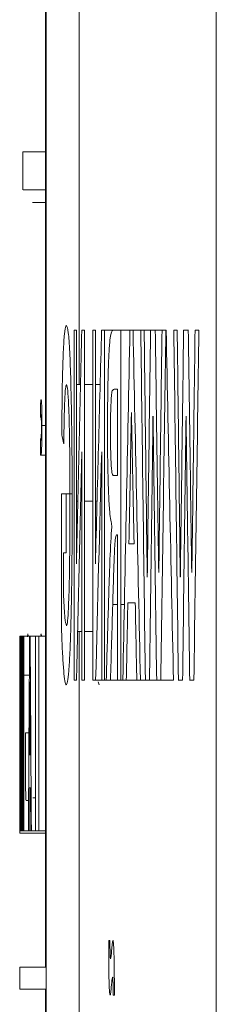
# Model space of a CAD drawing. Header units: inches. Extents: x 2934 to 6866, y 422 to 3136.
# Tile 53 of 84: x 6495.01 to 6496.8, y 1429.9 to 1438.83. Entities that reach past the tile are written whole.
import ezdxf

# ---------------------------------------------------------------- set-up
doc = ezdxf.new("R2010")
doc.units = ezdxf.units.IN
doc.header["$MEASUREMENT"] = 0
doc.layers.add('PWR_0400HP', color=7, linetype='Continuous')

# ---------------------------------------------------------------- blocks, each defined once
blk = doc.blocks.new('SS06 350-468 SIDE')
at = {"color": 7, "linetype": 'Continuous', "lineweight": 15}
for p, q in [((8343.1479, 7448.8257), (8343.1479, 7481.4021)), ((8344.6918, 7447.9021), (8344.6918, 7480.9021)), ((8344.6977, 7470.4521), (8344.6977, 7458.8021)), ((8344.3917, 7468.6495), (8344.3917, 7464.0823)), ((8344.9038, 7466.1919), (8344.6977, 7466.1919)), ((8344.9024, 7465.8483), (8344.6977, 7465.8483)), ((8344.8166, 7465.7338), (8344.6977, 7465.7338)), ((8343.3062, 7464.5771), (8343.3411, 7464.5771)), ((8343.4011, 7464.5771), (8343.445, 7464.5771)), ((8343.5024, 7464.5771), (8343.5346, 7464.5771)), ((8343.6062, 7464.5771), (8343.6038, 7464.5771)), ((8343.6411, 7464.5771), (8343.6062, 7464.5771)), ((8343.7012, 7464.5771), (8343.6411, 7464.5771)), ((8343.745, 7464.5771), (8343.7012, 7464.5771)), ((8343.8024, 7464.5771), (8343.745, 7464.5771)), ((8343.8346, 7464.5771), (8343.8024, 7464.5771)), ((8343.9038, 7464.5771), (8343.8346, 7464.5771)), ((8343.9323, 7464.5771), (8343.9038, 7464.5771)), ((8344.0152, 7464.5771), (8343.9323, 7464.5771)), ((8344.0152, 7464.5771), (8344.0152, 7461.402)), ((8344.0788, 7464.5771), (8344.0152, 7464.5771)), ((8344.1621, 7464.5771), (8344.0788, 7464.5771)), ((8344.1621, 7464.5771), (8344.1621, 7461.402)), ((8344.1893, 7464.5771), (8344.1621, 7464.5771)), ((8344.2699, 7464.5771), (8344.2453, 7464.5771)), ((8344.2453, 7464.5771), (8344.2453, 7462.4568)), ((8344.2699, 7461.402), (8344.2699, 7464.5771)), ((8344.345, 7464.5771), (8344.345, 7461.402)), ((8344.3688, 7464.5771), (8344.345, 7464.5771)), ((8344.4387, 7464.5771), (8344.4174, 7464.5771)), ((8344.4174, 7464.5771), (8344.4174, 7462.4568)), ((8344.4387, 7461.402), (8344.4387, 7464.5771)), ((8344.2453, 7464.0823), (8344.2082, 7464.0823)), ((8344.345, 7464.0823), (8344.2699, 7464.0823)), ((8344.4174, 7464.0823), (8344.3803, 7464.0823)), ((8344.0437, 7463.2576), (8344.0437, 7464.041)), ((8344.0437, 7464.041), (8344.069, 7464.041)), ((8344.7428, 7463.7852), (8344.7422, 7463.914)), ((8344.7306, 7463.7129), (8344.6977, 7463.7129)), ((8344.7447, 7463.5937), (8344.7447, 7463.4623)), ((8344.1882, 7461.402), (8344.1882, 7463.4728)), ((8344.3678, 7461.402), (8344.3678, 7463.4728)), ((8344.7397, 7463.443), (8344.6977, 7463.443)), ((8344.0678, 7463.2576), (8344.0437, 7463.2576)), ((8344.5096, 7463.0926), (8344.4566, 7463.0926)), ((8344.5097, 7463.0926), (8344.5097, 7462.5566)), ((8344.5524, 7463.0926), (8344.5097, 7463.0926)), ((8344.5524, 7461.8453), (8344.5524, 7463.0926)), ((8344.2453, 7463.0263), (8344.2305, 7463.0263)), ((8344.345, 7463.0263), (8344.2699, 7463.0263)), ((8344.3783, 7463.0263), (8344.3678, 7463.0263)), ((8344.4174, 7463.0263), (8344.4045, 7463.0263)), ((8344.0437, 7461.402), (8344.0437, 7462.7215)), ((8344.0437, 7462.7215), (8344.0498, 7462.7215)), ((8343.9414, 7462.6391), (8343.8946, 7462.6391)), ((8344.5097, 7462.5566), (8344.5337, 7462.5566)), ((8344.5337, 7462.5566), (8344.5337, 7462.1623)), ((8343.8839, 7462.103), (8343.9518, 7462.103)), ((8344.0152, 7462.0889), (8343.9823, 7462.0889)), ((8344.0884, 7462.0889), (8344.0437, 7462.0889)), ((8344.345, 7461.8453), (8344.2699, 7461.8453)), ((8344.4056, 7461.8453), (8344.3678, 7461.8453)), ((8344.3917, 7461.8453), (8344.3917, 7458.3404)), ((8344.7591, 7461.8016), (8344.6977, 7461.8016)), ((8344.7345, 7461.8055), (8344.7388, 7461.8245)), ((8344.7388, 7461.8245), (8344.7424, 7461.8121)), ((8344.7591, 7461.8016), (8344.7591, 7460.0377)), ((8344.7889, 7461.8016), (8344.7591, 7461.8016)), ((8344.7889, 7461.8016), (8344.7889, 7460.0377)), ((8344.8379, 7461.8016), (8344.7889, 7461.8016)), ((8344.8427, 7461.8016), (8344.8379, 7461.8016)), ((8344.895, 7461.8016), (8344.8427, 7461.8016)), ((8344.8567, 7461.8052), (8344.8596, 7461.8245)), ((8344.8596, 7461.8245), (8344.8627, 7461.7955)), ((8344.895, 7461.8016), (8344.895, 7460.0377)), ((8344.9002, 7461.8016), (8344.895, 7461.8016)), ((8344.9053, 7461.8016), (8344.9002, 7461.8016)), ((8344.9096, 7461.8016), (8344.9053, 7461.8016)), ((8344.9096, 7460.0377), (8344.9096, 7461.8016)), ((8344.9158, 7461.8016), (8344.9096, 7461.8016)), ((8344.9178, 7461.8016), (8344.9158, 7461.8016)), ((8344.923, 7461.8016), (8344.9178, 7461.8016)), ((8344.923, 7461.8016), (8344.923, 7460.0377)), ((8344.9246, 7461.8016), (8344.923, 7461.8016)), ((8344.9275, 7461.8016), (8344.9246, 7461.8016)), ((8344.9287, 7461.8016), (8344.9275, 7461.8016)), ((8344.9275, 7461.8016), (8344.9275, 7460.6236)), ((8344.9287, 7460.0377), (8344.9287, 7461.8016)), ((8344.9326, 7461.8016), (8344.9287, 7461.8016)), ((8343.3897, 7461.402), (8343.3519, 7461.402)), ((8343.4929, 7461.402), (8343.4553, 7461.402)), ((8343.652, 7461.402), (8343.5372, 7461.402)), ((8343.652, 7461.402), (8343.6897, 7461.402)), ((8343.7553, 7461.402), (8343.6897, 7461.402)), ((8343.7553, 7461.402), (8343.7929, 7461.402)), ((8343.8372, 7461.402), (8343.7929, 7461.402)), ((8343.8372, 7461.402), (8343.8698, 7461.402)), ((8343.9653, 7461.402), (8343.8698, 7461.402)), ((8343.9653, 7461.402), (8343.9959, 7461.402)), ((8344.0152, 7461.402), (8343.9959, 7461.402)), ((8344.0152, 7461.402), (8344.0437, 7461.402)), ((8344.1088, 7461.402), (8344.0437, 7461.402)), ((8344.1088, 7461.402), (8344.1466, 7461.402)), ((8344.1621, 7461.402), (8344.1466, 7461.402)), ((8344.1621, 7461.402), (8344.1882, 7461.402)), ((8344.2433, 7461.402), (8344.1882, 7461.402)), ((8344.2201, 7461.3868), (8344.2097, 7461.3608)), ((8344.2433, 7461.402), (8344.2699, 7461.402)), ((8344.345, 7461.402), (8344.3678, 7461.402)), ((8344.4156, 7461.402), (8344.4387, 7461.402)), ((8344.895, 7461.449), (8344.8448, 7461.449)), ((8344.8982, 7460.0377), (8344.8982, 7461.449)), ((8344.9046, 7461.449), (8344.9009, 7461.449)), ((8344.9071, 7461.449), (8344.9071, 7460.0377)), ((8344.9326, 7460.4271), (8344.9326, 7461.422)), ((8344.9245, 7460.0377), (8344.9245, 7461.1881)), ((8344.881, 7460.9268), (8344.8479, 7460.9268)), ((8344.9322, 7460.8788), (8344.9287, 7460.8788)), ((8344.9296, 7460.8645), (8344.9287, 7460.8645)), ((8344.8442, 7460.7249), (8344.8363, 7460.7249)), ((8344.9184, 7460.7249), (8344.9152, 7460.7249)), ((8344.8345, 7460.4271), (8344.8459, 7460.4271)), ((8344.9144, 7460.4271), (8344.9191, 7460.4271)), ((8344.7951, 7460.3355), (8344.7889, 7460.3355)), ((8344.813, 7460.3355), (8344.7951, 7460.3355)), ((8344.875, 7460.3126), (8344.8515, 7460.3126)), ((8344.7591, 7460.0377), (8344.6977, 7460.0377)), ((8344.9313, 7460.0148), (8344.6977, 7460.0148)), ((8344.7889, 7460.0377), (8344.7591, 7460.0377)), ((8344.8266, 7460.0377), (8344.7889, 7460.0377)), ((8344.8266, 7460.0377), (8344.8322, 7460.0377)), ((8344.8481, 7460.0377), (8344.8322, 7460.0377)), ((8344.8481, 7460.0377), (8344.8531, 7460.0377)), ((8344.895, 7460.0377), (8344.8531, 7460.0377)), ((8344.895, 7460.0377), (8344.8982, 7460.0377)), ((8344.9013, 7460.0377), (8344.9042, 7460.0377)), ((8344.9071, 7460.0377), (8344.9042, 7460.0377)), ((8344.9071, 7460.0377), (8344.9096, 7460.0377)), ((8344.9109, 7460.0377), (8344.9096, 7460.0377)), ((8344.9109, 7460.0377), (8344.9134, 7460.0377)), ((8344.92, 7460.0377), (8344.9134, 7460.0377)), ((8344.92, 7460.0377), (8344.9218, 7460.0377)), ((8344.923, 7460.0377), (8344.9218, 7460.0377)), ((8344.923, 7460.0377), (8344.9245, 7460.0377)), ((8344.9274, 7460.0377), (8344.9245, 7460.0377)), ((8344.9274, 7460.0377), (8344.9287, 7460.0377)), ((8344.9324, 7460.0377), (8344.9325, 7460.0377)), ((8344.1138, 7459.0413), (8344.1245, 7459.0413)), ((8344.6977, 7458.8021), (8344.9326, 7458.8021)), ((8344.9326, 7458.6021), (8344.9326, 7458.8021)), ((8344.0734, 7458.5465), (8344.0733, 7458.611)), ((8344.0846, 7458.5465), (8344.0734, 7458.5465)), ((8344.9326, 7458.6021), (8344.6977, 7458.6021)), ((8344.6977, 7458.6021), (8344.6977, 7447.9021))]:
    blk.add_line(p, q, dxfattribs=at)
for centre, major_axis, ratio, start_param, end_param in [((7799.9326, 7480.7637), (0, 1417.8862), 0.384375, 4.701869, 4.702112), ((7799.6326, 7281.8805), (0, 2620.2537), 0.207995, 4.780956, 4.78217), ((7799.6326, 7270.5495), (0, 2820.1062), 0.193255, 4.780464, 4.781245), ((7799.6326, 7640.9342), (0, 2624.9294), 0.207625, 4.644314, 4.645153), ((7799.6326, 7287.3805), (0, 2685.5745), 0.202936, 4.777583, 4.778418), ((7799.6326, 7649.5097), (0, 2873.0349), 0.189695, 4.647195, 4.647976), ((7799.6326, 7633.4556), (0, 2661.8038), 0.204748, 4.647706, 4.648901), ((7799.6326, 7564.3635), (0, 1624.7792), 0.33543, 4.648977, 4.650935), ((7799.9326, 7281.8805), (0, 2620.2537), 0.207995, 4.780956, 4.78217), ((7799.9326, 7270.5495), (0, 2820.1062), 0.193255, 4.780464, 4.781245), ((7799.9326, 7640.9342), (0, 2624.9294), 0.207625, 4.644314, 4.645153), ((7799.9326, 7287.3805), (0, 2685.5745), 0.202936, 4.777583, 4.778418), ((7799.9326, 7649.5097), (0, 2873.0349), 0.189695, 4.647195, 4.647976), ((7799.9326, 7633.4556), (0, 2661.8038), 0.204748, 4.647706, 4.648901), ((7799.9326, 7564.3635), (0, 1624.7792), 0.33543, 4.648977, 4.650935), ((7799.9326, 7366.3576), (0, 1621.8357), 0.336039, 4.771026, 4.772987), ((7799.9326, 7409.3001), (0, 1058.7928), 0.514737, 4.762615, 4.76462), ((7799.9326, 7416.4296), (0, 1058.7928), 0.514737, 4.755874, 4.757879), ((7799.6326, 7638.6979), (0, 2626.7445), 0.207481, 4.644841, 4.645755), ((7799.6326, 7284.9511), (0, 2685.9682), 0.202906, 4.77813, 4.779023), ((7799.9326, 7638.6979), (0, 2626.7445), 0.207481, 4.644841, 4.645755), ((7799.9326, 7284.9511), (0, 2685.9682), 0.202906, 4.77813, 4.779023), ((7799.9326, 7567.005), (0, 1691.7899), 0.322144, 4.65066, 4.651365), ((7799.9326, 7360.6532), (0, 1691.7899), 0.322144, 4.772708, 4.773413), ((7799.9326, 7467.0276), (545, 0), 0.166667, 6.244849, 6.245758), ((7799.9326, 7408.5396), (0, 1051.3986), 0.518357, 4.762688, 4.76466), ((7799.9326, 7415.6193), (0, 1051.3986), 0.518357, 4.755947, 4.757919), ((7799.9326, 7567.1506), (0, 1694.1714), 0.321691, 4.649929, 4.650344), ((7799.9326, 7360.7997), (0, 1689.3447), 0.32261, 4.771975, 4.772391), ((7799.9326, 7405.4817), (0, 1017.4606), 0.535647, 4.767377, 4.768054), ((7799.9326, 7406.578), (0, 1021.2136), 0.533679, 4.7661, 4.76671), ((7799.9326, 7492.0857), (0, 1624.7792), 0.33543, 4.692663, 4.693749), ((7799.9326, 7432.3424), (0, 1621.8357), 0.336039, 4.729466, 4.730554), ((7799.9326, 7431.9059), (0, 2741.8062), 0.198774, 4.722846, 4.723293), ((7799.9326, 7488.7077), (0, 2690.4467), 0.202569, 4.701932, 4.702388), ((7799.9326, 7474.5343), (0, 1624.7792), 0.33543, 4.703467, 4.704552), ((7799.9326, 7449.862), (0, 1621.8357), 0.336039, 4.718663, 4.719751), ((7799.9326, 7456.0723), (0, 1058.7928), 0.514737, 4.716688, 4.7178), ((7799.9326, 7461.422), (0, 1624.7792), 0.33543, 4.711537, 4.712623), ((7799.9326, 7492.5158), (0, 1691.7899), 0.322144, 4.693597, 4.693987), ((7799.9326, 7430.2562), (0, 1691.7899), 0.322144, 4.7304, 4.730791), ((7799.9326, 7430.7351), (0, 2734.014), 0.199341, 4.723107, 4.723623), ((7799.9326, 7487.4154), (0, 2682.8152), 0.203145, 4.702184, 4.70271), ((7799.9326, 7474.2406), (0, 1691.7899), 0.322144, 4.7044, 4.704791), ((7799.9326, 7448.5315), (0, 1691.7899), 0.322144, 4.719596, 4.719987), ((7799.9326, 7460.5875), (0, 1691.7899), 0.322144, 4.71247, 4.712861), ((7799.9326, 7455.4753), (0, 1051.3986), 0.518357, 4.716728, 4.717823), ((7799.9326, 7492.5599), (0, 1694.1714), 0.321691, 4.693191, 4.693421), ((7799.9326, 7430.2998), (0, 1689.3447), 0.32261, 4.729993, 4.730224), ((7799.9326, 7474.2589), (0, 1694.1714), 0.321691, 4.703995, 4.704225), ((7799.9326, 7448.5487), (0, 1689.3447), 0.32261, 4.71919, 4.71942), ((7799.9326, 7460.5865), (0, 1694.1714), 0.321691, 4.712065, 4.712295)]:
    blk.add_ellipse(centre, major_axis=major_axis, ratio=ratio, start_param=start_param, end_param=end_param, dxfattribs=at)
for points, knots in [([(8344.5085, 7464.6183), (8344.5027, 7464.6071), (8344.4921, 7464.5867), (8344.478, 7464.3926), (8344.4665, 7464.0715), (8344.4575, 7463.5943), (8344.4566, 7463.2015), (8344.4561, 7462.9941)], [0, 0, 0, 0, 0.187071, 0.341685, 0.495909, 0.733841, 1, 1, 1, 1]), ([(8344.5509, 7463.6287), (8344.5494, 7463.802), (8344.5469, 7464.0806), (8344.5374, 7464.3907), (8344.5267, 7464.5567), (8344.5166, 7464.6132), (8344.5104, 7464.6171), (8344.5085, 7464.6183)], [0, 0, 0, 0, 0.322093, 0.517858, 0.71414, 0.907956, 1, 1, 1, 1]), ([(8344.1355, 7463.6879), (8344.1349, 7463.8295), (8344.1339, 7464.0585), (8344.1254, 7464.3173), (8344.1162, 7464.4731), (8344.1005, 7464.573), (8344.0877, 7464.5754), (8344.0788, 7464.5771)], [0, 0, 0, 0, 0.266853, 0.431714, 0.564081, 0.696994, 1, 1, 1, 1]), ([(8344.4766, 7463.0263), (8344.4768, 7463.1511), (8344.4771, 7463.4022), (8344.4817, 7463.7272), (8344.4898, 7463.9455), (8344.4986, 7464.0647), (8344.5051, 7464.0765), (8344.5082, 7464.0823)], [0, 0, 0, 0, 0.252396, 0.50767, 0.673694, 0.840261, 1, 1, 1, 1]), ([(8344.5082, 7464.0823), (8344.5111, 7464.076), (8344.5169, 7464.0634), (8344.5241, 7463.9457), (8344.5296, 7463.7689), (8344.5312, 7463.625), (8344.5321, 7463.5462)], [0, 0, 0, 0, 0.246733, 0.49513, 0.723262, 1, 1, 1, 1]), ([(8344.069, 7464.041), (8344.0734, 7464.0404), (8344.0799, 7464.0396), (8344.0886, 7464.0353), (8344.0928, 7464.0236), (8344.095, 7464.0178)], [0, 0, 0, 0, 0.498986, 0.748911, 1, 1, 1, 1]), ([(8344.095, 7464.0178), (8344.0971, 7464.0023), (8344.1015, 7463.9711), (8344.106, 7463.8773), (8344.1082, 7463.7676), (8344.1084, 7463.6943), (8344.1085, 7463.6577)], [0, 0, 0, 0, 0.265765, 0.533968, 0.76703, 1, 1, 1, 1]), ([(8344.7306, 7463.7129), (8344.7306, 7463.7425), (8344.7307, 7463.7963), (8344.7319, 7463.8638), (8344.7334, 7463.9124), (8344.7354, 7463.9428), (8344.7368, 7463.9456), (8344.7375, 7463.947)], [0, 0, 0, 0, 0.224917, 0.408256, 0.591002, 0.789972, 1, 1, 1, 1]), ([(8344.7375, 7463.947), (8344.7379, 7463.9465), (8344.7387, 7463.9457), (8344.7403, 7463.9383), (8344.7414, 7463.9238), (8344.7422, 7463.9141)], [0, 0, 0, 0, 0.250757, 0.501884, 1, 1, 1, 1]), ([(8344.7391, 7463.8095), (8344.7385, 7463.8081), (8344.7376, 7463.8059), (8344.7365, 7463.7823), (8344.7358, 7463.7542), (8344.7355, 7463.7251), (8344.7355, 7463.7075), (8344.7355, 7463.7014)], [0, 0, 0, 0, 0.34372, 0.536246, 0.72994, 0.906169, 1, 1, 1, 1]), ([(8344.7428, 7463.7852), (8344.7425, 7463.7888), (8344.7422, 7463.7925), (8344.7419, 7463.7955), (8344.7416, 7463.7986), (8344.7413, 7463.8011), (8344.741, 7463.8032), (8344.7404, 7463.8073), (8344.7398, 7463.809), (8344.7392, 7463.8095)], [0, 0, 0, 0, 0.0000354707, 0.0000354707, 0.0000354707, 0.0000709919, 0.0000709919, 0.0000709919, 0.0001418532, 0.0001418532, 0.0001418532, 0.0001418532]), ([(8344.7397, 7463.443), (8344.7382, 7463.4461), (8344.736, 7463.4511), (8344.7331, 7463.5054), (8344.7315, 7463.5727), (8344.7306, 7463.6475), (8344.7306, 7463.6947), (8344.7306, 7463.7129)], [0, 0, 0, 0, 0.32588, 0.517048, 0.708793, 0.887933, 1, 1, 1, 1]), ([(8344.7355, 7463.7014), (8344.7356, 7463.6872), (8344.7356, 7463.6585), (8344.7363, 7463.6234), (8344.7372, 7463.5964), (8344.7384, 7463.5826), (8344.7393, 7463.5812), (8344.7398, 7463.5804)], [0, 0, 0, 0, 0.187549, 0.377352, 0.540644, 0.767101, 1, 1, 1, 1]), ([(8344.1085, 7463.6577), (8344.1083, 7463.6039), (8344.1081, 7463.5136), (8344.1048, 7463.3994), (8344.1005, 7463.3228), (8344.0904, 7463.2491), (8344.0791, 7463.2604), (8344.0701, 7463.2581), (8344.0678, 7463.2576)], [0, 0, 0, 0, 0.164589, 0.276702, 0.38904, 0.499588, 0.872811, 1, 1, 1, 1]), ([(8344.0956, 7462.8014), (8344.1025, 7462.8336), (8344.114, 7462.8866), (8344.1262, 7463.0886), (8344.1336, 7463.3332), (8344.1354, 7463.5449), (8344.1355, 7463.6714), (8344.1355, 7463.6879)], [0, 0, 0, 0, 0.304433, 0.501729, 0.698769, 0.960542, 1, 1, 1, 1]), ([(8344.7398, 7463.5804), (8344.7402, 7463.5808), (8344.741, 7463.5814), (8344.7427, 7463.5843), (8344.7439, 7463.59), (8344.7447, 7463.5937)], [0, 0, 0, 0, 0.250038, 0.500175, 1, 1, 1, 1]), ([(8344.7447, 7463.4623), (8344.7442, 7463.4585), (8344.7434, 7463.4507), (8344.7418, 7463.4448), (8344.7405, 7463.4437), (8344.7397, 7463.443)], [0, 0, 0, 0, 0.250748, 0.501502, 1, 1, 1, 1]), ([(8344.4561, 7462.9941), (8344.4562, 7462.797), (8344.4569, 7462.6027), (8344.4608, 7462.2252), (8344.4641, 7462.0384), (8344.4711, 7461.7951), (8344.4738, 7461.7182), (8344.4798, 7461.5886), (8344.4831, 7461.5341), (8344.4903, 7461.4439), (8344.4941, 7461.4122), (8344.5018, 7461.3703), (8344.5057, 7461.3631), (8344.5097, 7461.3608)], [0, 0, 0, 0, 0.25, 0.25, 0.5, 0.5, 0.625, 0.625, 0.75, 0.75, 0.875, 0.875, 1, 1, 1, 1]), ([(8344.4863, 7462.1546), (8344.4853, 7462.1854), (8344.4844, 7462.2163), (8344.4828, 7462.282), (8344.4821, 7462.3163), (8344.4802, 7462.4224), (8344.4792, 7462.4952), (8344.4771, 7462.7177), (8344.4767, 7462.8725), (8344.4766, 7463.0263)], [0, 0, 0, 0, 0.125, 0.125, 0.25, 0.25, 0.5, 0.5, 1, 1, 1, 1]), ([(8344.0498, 7462.7215), (8344.0522, 7462.7213), (8344.0546, 7462.7205), (8344.0594, 7462.7113), (8344.0618, 7462.7051), (8344.0684, 7462.6584), (8344.0719, 7462.5926), (8344.0772, 7462.455), (8344.0795, 7462.3818), (8344.084, 7462.236), (8344.0863, 7462.1626), (8344.0884, 7462.0889)], [0, 0, 0, 0, 0.125, 0.125, 0.25, 0.25, 0.5, 0.5, 0.75, 0.75, 1, 1, 1, 1]), ([(8344.1287, 7462.0238), (8344.1265, 7462.0967), (8344.1222, 7462.2426), (8344.1136, 7462.5087), (8344.1041, 7462.6933), (8344.0966, 7462.7884), (8344.0956, 7462.8014)], [0, 0, 0, 0, 0.250829, 0.501743, 0.931375, 1, 1, 1, 1]), ([(8344.5084, 7461.8969), (8344.5063, 7461.8996), (8344.5012, 7461.9062), (8344.493, 7461.9802), (8344.4886, 7462.0953), (8344.4863, 7462.1546)], [0, 0, 0, 0, 0.252114, 0.614973, 1, 1, 1, 1]), ([(8344.5337, 7462.1623), (8344.5319, 7462.1247), (8344.5284, 7462.0495), (8344.52, 7461.9375), (8344.5131, 7461.9131), (8344.5084, 7461.8969)], [0, 0, 0, 0, 0.251706, 0.503918, 1, 1, 1, 1]), ([(8344.5097, 7461.3608), (8344.5117, 7461.3625), (8344.5138, 7461.3643), (8344.5178, 7461.3751), (8344.5198, 7461.3842), (8344.5258, 7461.419), (8344.5296, 7461.4518), (8344.5368, 7461.5346), (8344.5403, 7461.5833), (8344.5452, 7461.6706), (8344.5468, 7461.7012), (8344.5498, 7461.7686), (8344.5511, 7461.8063), (8344.5524, 7461.8453)], [0, 0, 0, 0, 0.125, 0.125, 0.25, 0.25, 0.5, 0.5, 0.75, 0.75, 0.875, 0.875, 1, 1, 1, 1]), ([(8344.881, 7460.9268), (8344.881, 7460.8567), (8344.8809, 7460.7157), (8344.8801, 7460.5315), (8344.8787, 7460.4016), (8344.877, 7460.3246), (8344.8757, 7460.3165), (8344.875, 7460.3126)], [0, 0, 0, 0, 0.252256, 0.506819, 0.673878, 0.841646, 1, 1, 1, 1]), ([(8344.9296, 7460.8645), (8344.9296, 7460.7632), (8344.9297, 7460.5808), (8344.9298, 7460.3436), (8344.93, 7460.1796), (8344.9304, 7460.0782), (8344.9309, 7460.0223), (8344.9311, 7460.0175), (8344.9313, 7460.0148)], [0, 0, 0, 0, 0.251166, 0.451838, 0.581352, 0.711018, 0.836719, 1, 1, 1, 1]), ([(8344.9313, 7460.0148), (8344.9314, 7460.0194), (8344.9317, 7460.0273), (8344.9319, 7460.1138), (8344.9321, 7460.2307), (8344.9322, 7460.4903), (8344.9322, 7460.71), (8344.9322, 7460.8788)], [0, 0, 0, 0, 0.189831, 0.322832, 0.456115, 0.582199, 1, 1, 1, 1]), ([(8344.0733, 7458.611), (8344.0734, 7458.7085), (8344.0738, 7458.8086), (8344.0771, 7458.9371), (8344.0786, 7458.9756), (8344.0813, 7459.0148), (8344.0823, 7459.0255), (8344.0845, 7459.0387), (8344.0856, 7459.0401), (8344.0867, 7459.0413)], [0, 0, 0, 0, 0.5, 0.5, 0.75, 0.75, 0.875, 0.875, 1, 1, 1, 1]), ([(8344.0867, 7459.0413), (8344.0877, 7459.0404), (8344.0888, 7459.0393), (8344.0898, 7459.0347), (8344.091, 7459.0294), (8344.0921, 7459.0198), (8344.0933, 7459.0094), (8344.095, 7458.993), (8344.0967, 7458.9722), (8344.0984, 7458.9531)], [0, 0, 0, 0, 0.000071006, 0.000071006, 0.000071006, 0.0001527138, 0.0001527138, 0.0001527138, 0.0002819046, 0.0002819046, 0.0002819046, 0.0002819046]), ([(8344.108, 7458.8764), (8344.1089, 7458.8774), (8344.1097, 7458.8802), (8344.1112, 7458.8992), (8344.1118, 7458.9137), (8344.1132, 7458.9628), (8344.1135, 7459.0026), (8344.1138, 7459.0413)], [0, 0, 0, 0, 0.25, 0.25, 0.5, 0.5, 1, 1, 1, 1]), ([(8344.1245, 7459.0413), (8344.1245, 7458.9874), (8344.1243, 7458.8643), (8344.1228, 7458.7093), (8344.1192, 7458.6068), (8344.116, 7458.5548), (8344.1134, 7458.5493), (8344.1121, 7458.5465)], [0, 0, 0, 0, 0.255189, 0.582072, 0.721359, 0.861438, 1, 1, 1, 1]), ([(8344.0896, 7458.7115), (8344.0889, 7458.7097), (8344.0875, 7458.7065), (8344.086, 7458.6782), (8344.0849, 7458.6347), (8344.0846, 7458.589), (8344.0846, 7458.5561), (8344.0846, 7458.5465)], [0, 0, 0, 0, 0.212281, 0.395414, 0.559639, 0.871205, 1, 1, 1, 1]), ([(8344.0999, 7458.6342), (8344.0991, 7458.6429), (8344.0974, 7458.6604), (8344.0941, 7458.6921), (8344.0914, 7458.7037), (8344.0896, 7458.7115)], [0, 0, 0, 0, 0.251911, 0.503968, 1, 1, 1, 1]), ([(8344.1075, 7458.5607), (8344.1069, 7458.5658), (8344.1055, 7458.5759), (8344.1031, 7458.6016), (8344.1012, 7458.6211), (8344.0999, 7458.6342)], [0, 0, 0, 0, 0.250231, 0.500287, 1, 1, 1, 1]), ([(8344.1121, 7458.5465), (8344.1117, 7458.5469), (8344.1109, 7458.5477), (8344.1094, 7458.5508), (8344.1083, 7458.5568), (8344.1075, 7458.5607)], [0, 0, 0, 0, 0.250331, 0.500808, 1, 1, 1, 1])]:
    blk.add_open_spline(points, degree=3, knots=knots, dxfattribs=at)
blk.add_open_spline([(8344.0984, 7458.9531), (8344.1015, 7458.9177), (8344.1046, 7458.8823), (8344.108, 7458.8764)], degree=3, dxfattribs=at)

msp = doc.modelspace()

# ---------------------------------------------------------------- block references
at = {"layer": 'PWR_0400HP', "xscale": -1}
msp.add_blockref('SS06 350-468 SIDE', (14839.9447, -6028.5645), dxfattribs=at)

doc.saveas('drawing.dxf')
